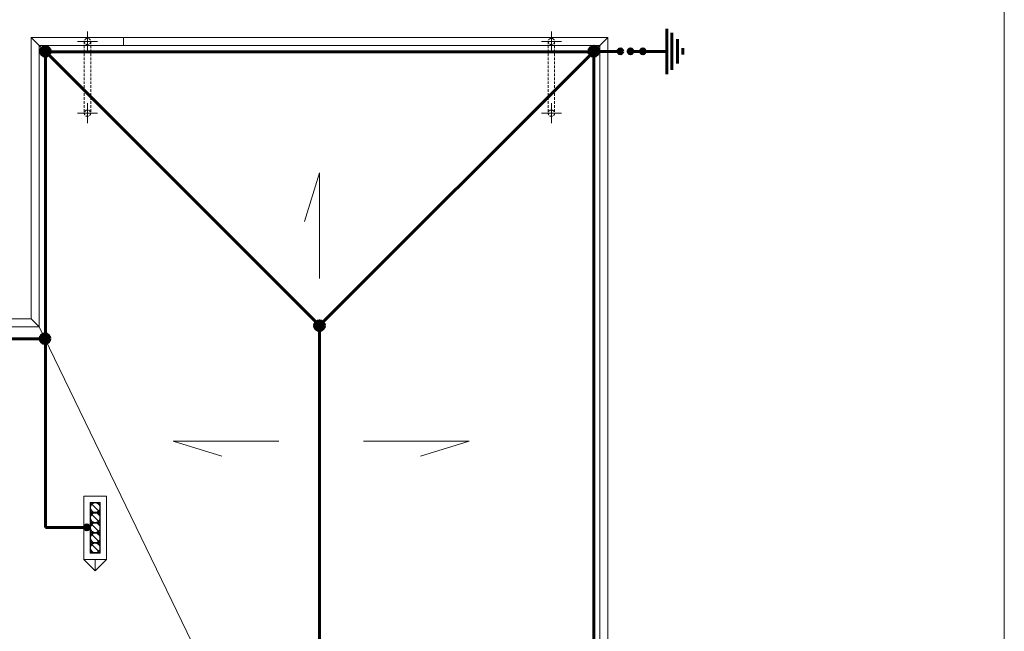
# Model space of a CAD drawing. Header units: millimetres. Extents: x -84458 to 77911, y -55868 to -29230.
# Tile 80 of 103: x 73105 to 74958, y -31697 to -30545. Entities that reach past the tile are written whole.
import ezdxf

# ---------------------------------------------------------------- set-up
doc = ezdxf.new("R2010")
doc.units = ezdxf.units.MM
doc.linetypes.add('Przerywana BARDZO DROBNA', pattern=[7.5, 5, -2.5])
doc.layers.add('CIENKA', color=7, linetype='Continuous', lineweight=20)
doc.layers.add('odgromówka', color=1, linetype='Continuous', lineweight=60)

msp = doc.modelspace()

# ---------------------------------------------------------------- hatches: boundary and pattern name
at = {"layer": 'odgromówka'}
for points in [[(73153.6, -30613.6, 1), (73153.6, -30595, 1)], [(74185.4, -30613.6, 1), (74185.4, -30595, 1)], [(74185.8, -30613.2, 1), (74185.8, -30594.6, 1)], [(74235.5, -30599.7, 1), (74235.5, -30609, 1)], [(74254.7, -30599.7, 1), (74254.7, -30609, 1)], [(74277.8, -30599.7, 1), (74277.8, -30609, 1)], [(73669.3, -31130.3, 1), (73669.3, -31111.6, 1)], [(73152.7, -31154.8, 1), (73152.7, -31136.2, 1)], [(73236.2, -31501, 1), (73226.9, -31501, 1)]]:
    msp.add_hatch(color=256, dxfattribs=at).paths.add_polyline_path(points)

# ---------------------------------------------------------------- linework, layer by layer
at = {"layer": 'CIENKA'}
msp.add_line((74958, -30069.9), (74958, -34046), dxfattribs=at)
at = {"layer": 'CIENKA', "linetype": 'Continuous'}
for p, q in [((73232.8, -30567.1), (73232.8, -30604.4)), ((74105.8, -30567.1), (74105.8, -30604.4)), ((74211.8, -30578.3), (73126.8, -30578.3)), ((73126.8, -30578.3), (73126.8, -31108.3)), ((73141.8, -30593.3), (73126.8, -30578.3)), ((73251.5, -30585.8), (73214.1, -30585.8)), ((73300.5, -30578.3), (73300.5, -30593.3)), ((74087.1, -30585.8), (74124.5, -30585.8)), ((74196.8, -30593.3), (74211.8, -30578.3)), ((74211.8, -33053.3), (74211.8, -30578.3)), ((74196.8, -30593.3), (73141.8, -30593.3)), ((73141.8, -30593.3), (73669.3, -31120.8)), ((73141.8, -30593.3), (73141.8, -31123.3)), ((73669.3, -31120.8), (74196.8, -30593.3)), ((74196.8, -33038.3), (74196.8, -30593.3)), ((73232.8, -30702.1), (73232.8, -30739.5)), ((74105.8, -30702.1), (74105.8, -30739.5)), ((73251.5, -30720.8), (73214.1, -30720.8)), ((74087.1, -30720.8), (74124.5, -30720.8)), ((73669.3, -30833.4), (73640.9, -30924.9)), ((73669.3, -31032), (73669.3, -30833.4)), ((73126.8, -31108.3), (72786.8, -31108.3)), ((73126.8, -31108.3), (73141.8, -31123.3)), ((73141.8, -31123.3), (72771.8, -31123.3)), ((73581.5, -32030.8), (73141.8, -31123.3)), ((73669.3, -32211.3), (73669.3, -31120.8)), ((73394.2, -31338.5), (73485.7, -31367)), ((73592.7, -31338.5), (73394.2, -31338.5)), ((73752.3, -31338.5), (73950.8, -31338.5)), ((73950.8, -31338.5), (73859.3, -31367)), ((73225.8, -31442.3), (73225.8, -31454.3)), ((73268.8, -31442.3), (73225.8, -31442.3)), ((73225.8, -31454.3), (73225.8, -31561.3)), ((73237.8, -31473.3), (73237.8, -31454.3)), ((73237.8, -31454.3), (73256.8, -31454.3)), ((73237.8, -31549.3), (73237.8, -31454.3)), ((73237.8, -31454.3), (73256.8, -31454.3)), ((73243.7, -31455), (73238.5, -31455)), ((73238.5, -31455), (73238.5, -31460.1)), ((73238.5, -31460.1), (73238.8, -31459.3)), ((73238.8, -31459.3), (73239.8, -31457.9)), ((73239.3, -31460), (73238.8, -31461.5)), ((73240.1, -31458.7), (73239.3, -31460)), ((73239.8, -31457.9), (73241, -31456.6)), ((73241.1, -31457.5), (73240.1, -31458.7)), ((73241, -31456.6), (73242.4, -31455.6)), ((73242.2, -31456.5), (73241.1, -31457.5)), ((73241.1, -31457.5), (73253.6, -31470)), ((73243.6, -31455.8), (73242.2, -31456.5)), ((73242.4, -31455.6), (73243.7, -31455)), ((73245, -31455.2), (73243.6, -31455.8)), ((73246.5, -31455), (73245, -31455.2)), ((73248.1, -31455), (73246.5, -31455)), ((73249.6, -31455.2), (73248.1, -31455)), ((73251, -31455.8), (73249.6, -31455.2)), ((73256.1, -31455), (73250.9, -31455)), ((73250.9, -31455), (73251.7, -31455.3)), ((73252.4, -31456.5), (73251, -31455.8)), ((73251.7, -31455.3), (73253.2, -31456.3)), ((73253.6, -31457.5), (73252.4, -31456.5)), ((73253.2, -31456.3), (73254.4, -31457.4)), ((73254.6, -31458.7), (73253.6, -31457.5)), ((73254.4, -31457.4), (73255.5, -31458.8)), ((73255.3, -31460), (73254.6, -31458.7)), ((73255.8, -31461.5), (73255.3, -31460)), ((73255.5, -31458.8), (73256.1, -31460.1)), ((73256.1, -31460.1), (73256.1, -31455)), ((73256.8, -31454.3), (73256.8, -31473.3)), ((73256.8, -31454.3), (73256.8, -31549.3)), ((73268.8, -31442.3), (73268.8, -31454.3)), ((73268.8, -31549.3), (73268.8, -31454.3)), ((73256.8, -31473.3), (73237.8, -31473.3)), ((73237.8, -31473.3), (73256.8, -31473.3)), ((73237.8, -31492.3), (73237.8, -31473.3)), ((73238.8, -31461.5), (73238.5, -31463)), ((73238.5, -31463), (73238.5, -31464.5)), ((73238.5, -31464.5), (73238.8, -31466.1)), ((73238.5, -31467.4), (73238.5, -31472.6)), ((73239.1, -31468.7), (73238.5, -31467.4)), ((73238.5, -31472.6), (73243.7, -31472.6)), ((73243.7, -31474), (73238.5, -31474)), ((73238.5, -31474), (73238.5, -31479.1)), ((73238.5, -31479.1), (73238.8, -31478.3)), ((73238.8, -31466.1), (73239.3, -31467.5)), ((73238.8, -31478.3), (73239.8, -31476.9)), ((73239.3, -31479), (73238.8, -31480.5)), ((73240.2, -31470.1), (73239.1, -31468.7)), ((73239.3, -31467.5), (73240.1, -31468.8)), ((73240.1, -31477.7), (73239.3, -31479)), ((73239.8, -31476.9), (73241, -31475.6)), ((73240.1, -31468.8), (73241.1, -31470)), ((73241.1, -31476.5), (73240.1, -31477.7)), ((73241.4, -31471.3), (73240.2, -31470.1)), ((73241, -31475.6), (73242.4, -31474.6)), ((73241.1, -31470), (73242.2, -31471)), ((73242.2, -31475.5), (73241.1, -31476.5)), ((73241.1, -31476.5), (73253.6, -31489)), ((73242.9, -31472.2), (73241.4, -31471.3)), ((73242.2, -31471), (73243.6, -31471.8)), ((73243.6, -31474.8), (73242.2, -31475.5)), ((73242.4, -31474.6), (73243.7, -31474)), ((73243.7, -31472.6), (73242.9, -31472.2)), ((73243.6, -31471.8), (73245, -31472.3)), ((73245, -31474.2), (73243.6, -31474.8)), ((73245, -31472.3), (73246.5, -31472.6)), ((73246.5, -31474), (73245, -31474.2)), ((73246.5, -31472.6), (73248.1, -31472.6)), ((73248.1, -31474), (73246.5, -31474)), ((73248.1, -31472.6), (73249.6, -31472.3)), ((73249.6, -31474.2), (73248.1, -31474)), ((73249.6, -31472.3), (73251, -31471.8)), ((73251, -31474.8), (73249.6, -31474.2)), ((73252.3, -31471.9), (73250.9, -31472.6)), ((73250.9, -31472.6), (73256.1, -31472.6)), ((73250.9, -31474), (73251.7, -31474.3)), ((73256.1, -31474), (73250.9, -31474)), ((73251, -31471.8), (73252.4, -31471)), ((73252.4, -31475.5), (73251, -31474.8)), ((73251.7, -31474.3), (73253.2, -31475.3)), ((73253.7, -31470.9), (73252.3, -31471.9)), ((73252.4, -31471), (73253.6, -31470)), ((73253.6, -31476.5), (73252.4, -31475.5)), ((73253.2, -31475.3), (73254.4, -31476.4)), ((73253.6, -31470), (73254.6, -31468.8)), ((73254.6, -31477.7), (73253.6, -31476.5)), ((73254.8, -31469.6), (73253.7, -31470.9)), ((73254.4, -31476.4), (73255.5, -31477.8)), ((73254.6, -31468.8), (73255.3, -31467.5)), ((73255.3, -31479), (73254.6, -31477.7)), ((73255.8, -31468.2), (73254.8, -31469.6)), ((73255.3, -31467.5), (73255.8, -31466.1)), ((73255.8, -31480.5), (73255.3, -31479)), ((73255.5, -31477.8), (73256.1, -31479.1)), ((73256.1, -31463), (73255.8, -31461.5)), ((73255.8, -31466.1), (73256.1, -31464.5)), ((73256.1, -31467.4), (73255.8, -31468.2)), ((73256.1, -31464.5), (73256.1, -31463)), ((73256.1, -31472.6), (73256.1, -31467.4)), ((73256.1, -31479.1), (73256.1, -31474)), ((73256.8, -31473.3), (73256.8, -31492.3)), ((73237.8, -31492.3), (73256.8, -31492.3)), ((73237.8, -31511.3), (73237.8, -31492.3)), ((73256.8, -31492.3), (73237.8, -31492.3)), ((73238.8, -31480.5), (73238.5, -31482)), ((73238.5, -31482), (73238.5, -31483.5)), ((73238.5, -31483.5), (73238.8, -31485.1)), ((73238.5, -31486.4), (73238.5, -31491.6)), ((73239.1, -31487.7), (73238.5, -31486.4)), ((73238.5, -31491.6), (73243.7, -31491.6)), ((73243.7, -31493), (73238.5, -31493)), ((73238.5, -31493), (73238.5, -31498.1)), ((73238.5, -31498.1), (73238.8, -31497.3)), ((73238.8, -31485.1), (73239.3, -31486.5)), ((73238.8, -31497.3), (73239.8, -31495.9)), ((73240.2, -31489.1), (73239.1, -31487.7)), ((73239.3, -31486.5), (73240.1, -31487.8)), ((73240.1, -31496.7), (73239.3, -31498)), ((73239.8, -31495.9), (73241, -31494.6)), ((73240.1, -31487.8), (73241.1, -31489)), ((73241.1, -31495.5), (73240.1, -31496.7)), ((73241.4, -31490.3), (73240.2, -31489.1)), ((73241, -31494.6), (73242.4, -31493.6)), ((73241.1, -31489), (73242.2, -31490)), ((73242.2, -31494.5), (73241.1, -31495.5)), ((73241.1, -31495.5), (73253.6, -31508)), ((73242.9, -31491.2), (73241.4, -31490.3)), ((73242.2, -31490), (73243.6, -31490.8)), ((73243.6, -31493.8), (73242.2, -31494.5)), ((73242.4, -31493.6), (73243.7, -31493)), ((73243.7, -31491.6), (73242.9, -31491.2)), ((73243.6, -31490.8), (73245, -31491.3)), ((73245, -31493.2), (73243.6, -31493.8)), ((73245, -31491.3), (73246.5, -31491.6)), ((73246.5, -31493), (73245, -31493.2)), ((73246.5, -31491.6), (73248.1, -31491.6)), ((73248.1, -31493), (73246.5, -31493)), ((73248.1, -31491.6), (73249.6, -31491.3)), ((73249.6, -31493.2), (73248.1, -31493)), ((73249.6, -31491.3), (73251, -31490.8)), ((73251, -31493.8), (73249.6, -31493.2)), ((73252.3, -31490.9), (73250.9, -31491.6)), ((73250.9, -31491.6), (73256.1, -31491.6)), ((73256.1, -31493), (73250.9, -31493)), ((73250.9, -31493), (73251.7, -31493.3)), ((73251, -31490.8), (73252.4, -31490)), ((73252.4, -31494.5), (73251, -31493.8)), ((73251.7, -31493.3), (73253.2, -31494.3)), ((73253.7, -31489.9), (73252.3, -31490.9)), ((73252.4, -31490), (73253.6, -31489)), ((73253.6, -31495.5), (73252.4, -31494.5)), ((73253.2, -31494.3), (73254.4, -31495.4)), ((73253.6, -31489), (73254.6, -31487.8)), ((73254.6, -31496.7), (73253.6, -31495.5)), ((73254.8, -31488.6), (73253.7, -31489.9)), ((73254.4, -31495.4), (73255.5, -31496.8)), ((73254.6, -31487.8), (73255.3, -31486.5)), ((73255.3, -31498), (73254.6, -31496.7)), ((73255.8, -31487.2), (73254.8, -31488.6)), ((73255.3, -31486.5), (73255.8, -31485.1)), ((73255.5, -31496.8), (73256.1, -31498.1)), ((73256.1, -31482), (73255.8, -31480.5)), ((73255.8, -31485.1), (73256.1, -31483.5)), ((73256.1, -31486.4), (73255.8, -31487.2)), ((73256.1, -31483.5), (73256.1, -31482)), ((73256.1, -31491.6), (73256.1, -31486.4)), ((73256.1, -31498.1), (73256.1, -31493)), ((73256.8, -31492.3), (73256.8, -31511.3)), ((73256.8, -31511.3), (73237.8, -31511.3)), ((73237.8, -31511.3), (73256.8, -31511.3)), ((73237.8, -31530.3), (73237.8, -31511.3)), ((73238.8, -31499.5), (73238.5, -31501)), ((73238.5, -31501), (73238.5, -31502.5)), ((73238.5, -31502.5), (73238.8, -31504.1)), ((73238.5, -31505.4), (73238.5, -31510.6)), ((73239.1, -31506.7), (73238.5, -31505.4)), ((73238.5, -31510.6), (73243.7, -31510.6)), ((73243.7, -31512), (73238.5, -31512)), ((73238.5, -31512), (73238.5, -31517.1)), ((73239.3, -31498), (73238.8, -31499.5)), ((73238.8, -31504.1), (73239.3, -31505.5)), ((73238.8, -31516.3), (73239.8, -31514.9)), ((73240.2, -31508.1), (73239.1, -31506.7)), ((73239.3, -31505.5), (73240.1, -31506.8)), ((73240.1, -31515.7), (73239.3, -31517)), ((73239.8, -31514.9), (73241, -31513.6)), ((73240.1, -31506.8), (73241.1, -31508)), ((73241.1, -31514.5), (73240.1, -31515.7)), ((73241.4, -31509.3), (73240.2, -31508.1)), ((73241, -31513.6), (73242.4, -31512.6)), ((73241.1, -31508), (73242.2, -31509)), ((73242.2, -31513.5), (73241.1, -31514.5)), ((73241.1, -31514.5), (73253.6, -31527)), ((73242.9, -31510.2), (73241.4, -31509.3)), ((73242.2, -31509), (73243.6, -31509.8)), ((73243.6, -31512.8), (73242.2, -31513.5)), ((73242.4, -31512.6), (73243.7, -31512)), ((73243.7, -31510.6), (73242.9, -31510.2)), ((73243.6, -31509.8), (73245, -31510.3)), ((73245, -31512.2), (73243.6, -31512.8)), ((73245, -31510.3), (73246.5, -31510.6)), ((73246.5, -31512), (73245, -31512.2)), ((73246.5, -31510.6), (73248.1, -31510.6)), ((73248.1, -31512), (73246.5, -31512)), ((73248.1, -31510.6), (73249.6, -31510.3)), ((73249.6, -31512.2), (73248.1, -31512)), ((73249.6, -31510.3), (73251, -31509.8)), ((73251, -31512.8), (73249.6, -31512.2)), ((73252.3, -31509.9), (73250.9, -31510.6)), ((73250.9, -31510.6), (73256.1, -31510.6)), ((73256.1, -31512), (73250.9, -31512)), ((73250.9, -31512), (73251.7, -31512.3)), ((73251, -31509.8), (73252.4, -31509)), ((73252.4, -31513.5), (73251, -31512.8)), ((73251.7, -31512.3), (73253.2, -31513.3)), ((73253.7, -31508.9), (73252.3, -31509.9)), ((73252.4, -31509), (73253.6, -31508)), ((73253.6, -31514.5), (73252.4, -31513.5)), ((73253.2, -31513.3), (73254.4, -31514.4)), ((73253.6, -31508), (73254.6, -31506.8)), ((73254.6, -31515.7), (73253.6, -31514.5)), ((73254.8, -31507.6), (73253.7, -31508.9)), ((73254.4, -31514.4), (73255.5, -31515.8)), ((73254.6, -31506.8), (73255.3, -31505.5)), ((73255.3, -31517), (73254.6, -31515.7)), ((73255.8, -31506.2), (73254.8, -31507.6)), ((73255.8, -31499.5), (73255.3, -31498)), ((73255.3, -31505.5), (73255.8, -31504.1)), ((73255.5, -31515.8), (73256.1, -31517.1)), ((73256.1, -31501), (73255.8, -31499.5)), ((73255.8, -31504.1), (73256.1, -31502.5)), ((73256.1, -31505.4), (73255.8, -31506.2)), ((73256.1, -31502.5), (73256.1, -31501)), ((73256.1, -31510.6), (73256.1, -31505.4)), ((73256.1, -31517.1), (73256.1, -31512)), ((73256.8, -31511.3), (73256.8, -31530.3)), ((73237.8, -31530.3), (73237.8, -31549.3)), ((73256.8, -31530.3), (73237.8, -31530.3)), ((73256.8, -31530.3), (73237.8, -31530.3)), ((73238.5, -31517.1), (73238.8, -31516.3)), ((73238.8, -31518.5), (73238.5, -31520)), ((73238.5, -31520), (73238.5, -31521.5)), ((73238.5, -31521.5), (73238.8, -31523.1)), ((73238.5, -31524.4), (73238.5, -31529.6)), ((73239.1, -31525.7), (73238.5, -31524.4)), ((73238.5, -31529.6), (73243.7, -31529.6)), ((73238.5, -31531), (73243.7, -31531)), ((73238.5, -31536.1), (73238.5, -31531)), ((73239.3, -31517), (73238.8, -31518.5)), ((73238.8, -31523.1), (73239.3, -31524.5)), ((73240.2, -31527.1), (73239.1, -31525.7)), ((73240.2, -31533.4), (73239.2, -31534.8)), ((73239.3, -31524.5), (73240.1, -31525.8)), ((73239.3, -31536), (73240.1, -31534.7)), ((73240.1, -31525.8), (73241.1, -31527)), ((73240.1, -31534.7), (73241.1, -31533.5)), ((73241.4, -31528.3), (73240.2, -31527.1)), ((73241.5, -31532.2), (73240.2, -31533.4)), ((73241.1, -31527), (73242.2, -31528)), ((73241.1, -31533.5), (73242.2, -31532.5)), ((73241.1, -31533.5), (73253.6, -31546)), ((73242.9, -31529.2), (73241.4, -31528.3)), ((73242.9, -31531.3), (73241.5, -31532.2)), ((73242.2, -31528), (73243.6, -31528.8)), ((73242.2, -31532.5), (73243.6, -31531.8)), ((73243.7, -31529.6), (73242.9, -31529.2)), ((73243.7, -31531), (73242.9, -31531.3)), ((73243.6, -31528.8), (73245, -31529.3)), ((73243.6, -31531.8), (73245, -31531.2)), ((73245, -31529.3), (73246.5, -31529.6)), ((73245, -31531.2), (73246.5, -31531)), ((73246.5, -31529.6), (73248.1, -31529.6)), ((73246.5, -31531), (73248.1, -31531)), ((73248.1, -31529.6), (73249.6, -31529.3)), ((73248.1, -31531), (73249.6, -31531.2)), ((73249.6, -31529.3), (73251, -31528.8)), ((73249.6, -31531.2), (73251, -31531.8)), ((73252.3, -31528.9), (73250.9, -31529.6)), ((73250.9, -31529.6), (73256.1, -31529.6)), ((73252.3, -31531.6), (73250.9, -31531)), ((73250.9, -31531), (73256.1, -31531)), ((73251, -31528.8), (73252.4, -31528)), ((73251, -31531.8), (73252.4, -31532.5)), ((73253.7, -31527.9), (73252.3, -31528.9)), ((73253.7, -31532.6), (73252.3, -31531.6)), ((73252.4, -31528), (73253.6, -31527)), ((73252.4, -31532.5), (73253.6, -31533.5)), ((73253.6, -31527), (73254.6, -31525.8)), ((73253.6, -31533.5), (73254.6, -31534.7)), ((73254.8, -31526.6), (73253.7, -31527.9)), ((73254.8, -31533.9), (73253.7, -31532.6)), ((73254.6, -31525.8), (73255.3, -31524.5)), ((73254.6, -31534.7), (73255.3, -31536)), ((73255.8, -31525.2), (73254.8, -31526.6)), ((73255.8, -31535.3), (73254.8, -31533.9)), ((73255.8, -31518.5), (73255.3, -31517)), ((73255.3, -31524.5), (73255.8, -31523.1)), ((73256.1, -31520), (73255.8, -31518.5)), ((73255.8, -31523.1), (73256.1, -31521.5)), ((73256.1, -31524.4), (73255.8, -31525.2)), ((73256.1, -31521.5), (73256.1, -31520)), ((73256.1, -31529.6), (73256.1, -31524.4)), ((73256.1, -31531), (73256.1, -31536.1)), ((73256.8, -31549.3), (73256.8, -31530.3)), ((73237.8, -31549.3), (73256.8, -31549.3)), ((73256.8, -31549.3), (73237.8, -31549.3)), ((73239.2, -31534.8), (73238.5, -31536.1)), ((73238.5, -31539), (73238.8, -31537.5)), ((73238.5, -31540.5), (73238.5, -31539)), ((73238.8, -31542.1), (73238.5, -31540.5)), ((73238.5, -31548.6), (73238.5, -31543.4)), ((73238.5, -31543.4), (73238.9, -31544.2)), ((73243.7, -31548.6), (73238.5, -31548.6)), ((73238.8, -31537.5), (73239.3, -31536)), ((73239.3, -31543.5), (73238.8, -31542.1)), ((73238.9, -31544.2), (73239.8, -31545.6)), ((73240.1, -31544.8), (73239.3, -31543.5)), ((73239.8, -31545.6), (73241, -31546.9)), ((73241.1, -31546), (73240.1, -31544.8)), ((73241, -31546.9), (73242.4, -31547.9)), ((73242.2, -31547), (73241.1, -31546)), ((73243.6, -31547.8), (73242.2, -31547)), ((73242.4, -31547.9), (73243.7, -31548.6)), ((73245, -31548.3), (73243.6, -31547.8)), ((73246.5, -31548.6), (73245, -31548.3)), ((73248.1, -31548.6), (73246.5, -31548.6)), ((73249.6, -31548.3), (73248.1, -31548.6)), ((73251, -31547.8), (73249.6, -31548.3)), ((73250.9, -31548.6), (73251.7, -31548.2)), ((73256.1, -31548.6), (73250.9, -31548.6)), ((73252.4, -31547), (73251, -31547.8)), ((73251.7, -31548.2), (73253.2, -31547.3)), ((73253.6, -31546), (73252.4, -31547)), ((73253.2, -31547.3), (73254.4, -31546.1)), ((73254.6, -31544.8), (73253.6, -31546)), ((73254.4, -31546.1), (73255.5, -31544.7)), ((73255.3, -31543.5), (73254.6, -31544.8)), ((73255.3, -31536), (73255.8, -31537.5)), ((73255.8, -31542.1), (73255.3, -31543.5)), ((73255.5, -31544.7), (73256.1, -31543.4)), ((73256.1, -31536.1), (73255.8, -31535.3)), ((73255.8, -31537.5), (73256.1, -31539)), ((73256.1, -31540.5), (73255.8, -31542.1)), ((73256.1, -31539), (73256.1, -31540.5)), ((73256.1, -31543.4), (73256.1, -31548.6)), ((73268.8, -31561.3), (73268.8, -31549.3)), ((73225.8, -31561.3), (73247.3, -31582.8)), ((73225.8, -31561.3), (73237.8, -31561.3)), ((73237.8, -31561.3), (73268.8, -31561.3)), ((73247.3, -31582.8), (73247.3, -31561.3)), ((73268.8, -31561.3), (73247.3, -31582.8))]:
    msp.add_line(p, q, dxfattribs=at)
at = {"layer": 'CIENKA', "linetype": 'Przerywana BARDZO DROBNA'}
for p, q in [((73226.8, -30585.8), (73226.8, -30720.8)), ((73238.8, -30585.8), (73238.8, -30720.8)), ((74099.8, -30585.8), (74099.8, -30720.8)), ((74111.8, -30585.8), (74111.8, -30720.8))]:
    msp.add_line(p, q, dxfattribs=at)
for centre in [(73232.8, -30585.8), (74105.8, -30585.8), (73232.8, -30720.8), (74105.8, -30720.8)]:
    msp.add_circle(centre, 6, dxfattribs=at)
at = {"layer": 'odgromówka'}
for p, q in [((74322.9, -30604.3), (74322.9, -30561.6)), ((74332.2, -30569.7), (74332.2, -30604.3)), ((74343.2, -30581.4), (74343.2, -30604.3)), ((73153.6, -30604.3), (73153.6, -31501)), ((73153.6, -30604.3), (73669.3, -31120.8)), ((73153.6, -30605.1), (74185.4, -30605.1)), ((73669.3, -31120.8), (74185.4, -30604.3)), ((74185.4, -30604.3), (74235.5, -30604.3)), ((74185.4, -33026.7), (74185.4, -30605.1)), ((74254.7, -30604.3), (74322.9, -30604.3)), ((74322.9, -30604.3), (74322.9, -30647.1)), ((74332.2, -30638.9), (74332.2, -30604.3)), ((74343.2, -30627.2), (74343.2, -30604.3)), ((74353.1, -30598.3), (74353.1, -30604.3)), ((74353.1, -30610.3), (74353.1, -30604.3)), ((73669.3, -31120.8), (73669.3, -32217.2)), ((72761, -31145.6), (73153.6, -31145.6)), ((73231.6, -31501), (73153.6, -31501))]:
    msp.add_line(p, q, dxfattribs=at)
for centre, radius in [((73153.6, -30604.3), 9.31), ((74185.4, -30604.3), 9.31), ((74185.8, -30603.9), 9.31), ((74235.5, -30604.3), 4.65), ((74254.7, -30604.3), 4.65), ((74277.8, -30604.3), 4.65), ((73669.3, -31121), 9.31), ((73152.7, -31145.5), 9.31), ((73231.6, -31501), 4.65)]:
    msp.add_circle(centre, radius, dxfattribs=at)

doc.saveas('drawing.dxf')
